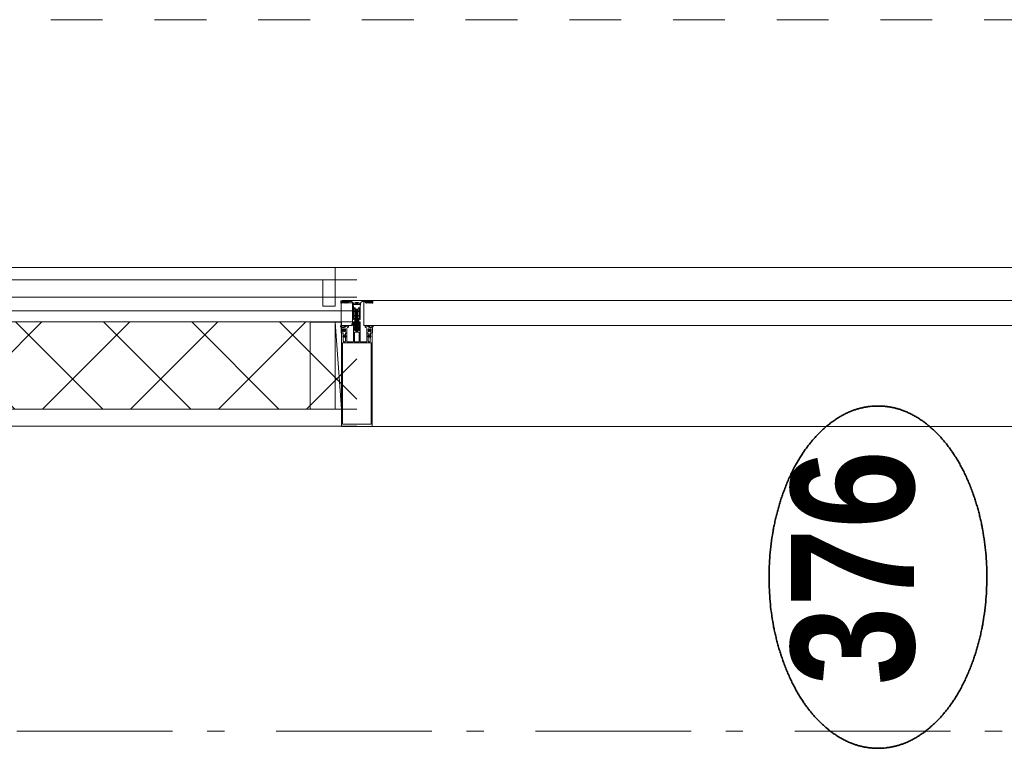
# Model space of a CAD drawing. Header units: millimetres. Extents: x -46954 to 169732, y -26853 to 94136.
# Tile 122 of 174: x 11910 to 13493, y 89139 to 90310. Entities that reach past the tile are written whole.
import ezdxf
from ezdxf.enums import TextEntityAlignment as Align

# ---------------------------------------------------------------- set-up
doc = ezdxf.new("R2010")
doc.units = ezdxf.units.MM
doc.header["$LTSCALE"] = 400
for name, pattern in [('STYLE_01', [0.416641, 0.208282, -0.208359]), ('STYLE_06', [1.041641, 0.625, -0.208282, 0.069427, -0.138931]), ('STYLE_16', [0.177165, 0.11811, -0.059055])]:
    doc.linetypes.add(name, pattern=pattern)
for name, color, linetype, lineweight in [('Detailaanduiding', 5, 'Continuous', 70), ('mat-glas-vert', 140, 'Continuous', 15), ('mat-naaldhout', 140, 'Continuous', 15), ('None', 7, 'Continuous', 9)]:
    doc.layers.add(name, color=color, linetype=linetype, lineweight=lineweight)
doc.styles.add('Arial Narrow (bold)', font='ARIALNB.TTF', dxfattribs={"height": 172.861111})
doc.styles.get("Standard").update_dxf_attribs({"font": 'arial.ttf'})

# ---------------------------------------------------------------- blocks, each defined once
blk = doc.blocks.new('*X385')
at = {"layer": 'None', "lineweight": 5}
for p, q in [((22.5, -118.9), (141.4, 0)), ((22.5, -260.3), (162.5, -120.3)), ((22.5, -401.8), (162.5, -261.8)), ((22.5, -543.2), (162.5, -403.2)), ((22.5, -684.6), (162.5, -544.6)), ((22.5, -826), (162.5, -686)), ((22.5, -967.4), (162.5, -827.4)), ((22.5, -1108.9), (162.5, -968.9)), ((22.5, -1250.3), (162.5, -1110.3)), ((22.5, -1391.7), (162.5, -1251.7)), ((22.5, -1533.1), (162.5, -1393.1)), ((22.5, -1674.6), (162.5, -1534.6)), ((38.5, -1800), (162.5, -1676))]:
    blk.add_line(p, q, dxfattribs=at)
at = {"layer": 'None', "lineweight": 13}
for p, q in [((141.4, 0), (162.5, -21.1)), ((22.5, -22.5), (162.5, -162.5)), ((22.5, -163.9), (162.5, -303.9)), ((22.5, -305.3), (162.5, -445.3)), ((22.5, -446.7), (162.5, -586.7)), ((22.5, -588.1), (162.5, -728.1)), ((22.5, -729.5), (162.5, -869.5)), ((22.5, -870.9), (162.5, -1010.9)), ((22.5, -1012.3), (162.5, -1152.3)), ((22.5, -1153.7), (162.5, -1293.7)), ((22.5, -1295.1), (162.5, -1435.1)), ((22.5, -1436.5), (162.5, -1576.5)), ((22.5, -1577.9), (162.5, -1717.9)), ((22.5, -1719.3), (103.2, -1800))]:
    blk.add_line(p, q, dxfattribs=at)
blk = doc.blocks.new('HoutSkeletBouw element 1800mm (2D)')
at = {"layer": 'None', "color": 140, "lineweight": 15}
for p, q in [((-5, -1800), (-5, 0)), ((22.5, -1800), (22.5, 0)), ((162.5, -1800), (162.5, 0)), ((180.5, -1800), (180.5, 0)), ((230, -1800), (230, 0)), ((250, -1800), (250, 0))]:
    blk.add_line(p, q, dxfattribs=at)
at = {"layer": 'None', "color": 140, "linetype": 'Continuous', "lineweight": 15}
for p, q in [((22.5, -1800), (22.5, 0)), ((162.5, -1800), (162.5, 0))]:
    blk.add_line(p, q, dxfattribs=at)
at = {"layer": 'None', "color": 8, "linetype": 'Continuous', "lineweight": 5}
blk.add_line((202.5, 0), (202.5, -1800), dxfattribs=at)
at = {"layer": 'None', "color": 140, "linetype": 'Continuous', "lineweight": 15}
blk.add_lwpolyline([(22.5, 30), (162.5, 30), (162.5, -30), (22.5, -30)], close=True, dxfattribs=at)
at = {"layer": 'None', "color": 140}
blk.add_blockref('*X385', (0, 0), dxfattribs=at)
blk = doc.blocks.new('*X1153')
at = {"layer": 'None', "lineweight": 5}
blk.add_line((58163.1, -16436.7), (58164.6, -16435.2), dxfattribs=at)
blk = doc.blocks.new('*U1157')
at = {"layer": 'None', "color": 8, "lineweight": 5}
for p, q in [((58292.1, -16508.3), (58292.7, -16512)), ((58292.3, -16508.7), (58293.2, -16508.4)), ((58293.6, -16511.8), (58293, -16511.5)), ((58293.6, -16507.6), (58294.4, -16512.4)), ((58295.2, -16507.6), (58296, -16512.4)), ((58296.8, -16507.6), (58297.6, -16512.4)), ((58298.4, -16507.6), (58299.2, -16512.4)), ((58300, -16507.6), (58300.8, -16512.4)), ((58303.2, -16507.6), (58304, -16512.4)), ((58304.8, -16507.6), (58305.6, -16512.4)), ((58306.4, -16507.6), (58307.2, -16512.4)), ((58308, -16507.6), (58308.3, -16509.3)), ((58309.6, -16507.6), (58310.4, -16512.4)), ((58311.2, -16507.6), (58312, -16512.4)), ((58312.8, -16507.6), (58313.6, -16512.4)), ((58314.4, -16507.6), (58315.2, -16512.4)), ((58316, -16507.6), (58316.8, -16512.4)), ((58317.6, -16507.6), (58318.4, -16512.4)), ((58319.2, -16507.6), (58319.3, -16508.1)), ((58319.2, -16509.7), (58319.4, -16510.7)), ((58319.5, -16509.3), (58319.8, -16511)), ((58320.3, -16511.4), (58319.7, -16509)), ((58320.5, -16508.4), (58321.2, -16511.8)), ((58320.8, -16508.1), (58321.6, -16512.4)), ((58322.4, -16507.6), (58323.2, -16512.4))]:
    blk.add_line(p, q, dxfattribs=at)
at = {"layer": 'None', "color": 8, "linetype": 'Continuous', "lineweight": 5}
for p, q in [((58294, -16511.8), (58293.6, -16511.8)), ((58294.8, -16508.2), (58293.9, -16508.2)), ((58295.6, -16511.8), (58294.8, -16511.8)), ((58296.4, -16508.2), (58295.5, -16508.2)), ((58297.2, -16511.8), (58296.4, -16511.8)), ((58298, -16508.2), (58297.1, -16508.2)), ((58298.8, -16511.8), (58298, -16511.8)), ((58299.6, -16508.2), (58298.7, -16508.2)), ((58300.4, -16511.8), (58299.6, -16511.8)), ((58301.2, -16508.2), (58300.3, -16508.2)), ((58301.8, -16511.8), (58301.2, -16511.8)), ((58302.8, -16508.2), (58302.8, -16508.2)), ((58303.6, -16511.8), (58302.8, -16511.8)), ((58304.4, -16508.2), (58303.5, -16508.2)), ((58305.2, -16511.8), (58304.4, -16511.8)), ((58306, -16508.2), (58305.1, -16508.2)), ((58306.8, -16511.8), (58306, -16511.8)), ((58307.6, -16508.2), (58306.7, -16508.2)), ((58308.3, -16511.8), (58307.6, -16511.8)), ((58310, -16511.8), (58309.3, -16511.8)), ((58310.8, -16508.2), (58309.9, -16508.2)), ((58311.6, -16511.8), (58310.8, -16511.8)), ((58312.4, -16508.2), (58311.5, -16508.2)), ((58313.2, -16511.8), (58312.4, -16511.8)), ((58314, -16508.2), (58313.1, -16508.2)), ((58314.8, -16511.8), (58314, -16511.8)), ((58315.6, -16508.2), (58314.7, -16508.2)), ((58316.4, -16511.8), (58315.6, -16511.8)), ((58317.2, -16508.2), (58316.3, -16508.2)), ((58318, -16511.8), (58317.2, -16511.8)), ((58318.8, -16508.2), (58317.9, -16508.2)), ((58319.2, -16511.8), (58318.8, -16511.8)), ((58321.2, -16511.8), (58320.7, -16511.8)), ((58322, -16508.2), (58321.1, -16508.2)), ((58322.8, -16511.8), (58322, -16511.8)), ((58323.6, -16508.2), (58322.7, -16508.2)), ((58324.4, -16511.8), (58323.6, -16511.8))]:
    blk.add_line(p, q, dxfattribs=at)
at = {"layer": 'None', "color": 8, "lineweight": 5, "flags": 128}
for points in [[(58292.4, -16511.3), (58289.3, -16510), (58291.7, -16509)], [(58301.6, -16507.6), (58301.2, -16508.2), (58301.6, -16510)], [(58308.3, -16508.1), (58308, -16507.6), (58307.6, -16508.2), (58308, -16510)], [(58318.2, -16509.5), (58317.9, -16508.2), (58317.6, -16507.6), (58317.2, -16508.2), (58318, -16511.8)], [(58318, -16511.8), (58318.4, -16512.4), (58318.8, -16511.8), (58318.7, -16511.4)], [(58319.4, -16508), (58319.2, -16507.6), (58318.8, -16508.2), (58318.9, -16508.5)], [(58321.2, -16511.8), (58321.6, -16512.4), (58322, -16511.8), (58321.1, -16508.2), (58321, -16508)]]:
    blk.add_lwpolyline(points, dxfattribs=at)
for points in [[(58307.3, -16515), (58307.3, -16515, 0.414214), (58307.8, -16515.5), (58325.5, -16515.5), (58325.5, -16515.5, 0.414214), (58326, -16515), (58326, -16514), (58326, -16514, 0.414214), (58325.5, -16513.5), (58325.5, -16513.5, 0.414214), (58325, -16514), (58325, -16514.5), (58321.8, -16514.5), (58321.8, -16514.5, -0.414214), (58321.3, -16514), (58321.3, -16512.7), (58321.3, -16512.7, 0.221695), (58320.9, -16512), (58319.5, -16510.8), (58319.5, -16510.8, -0.466308), (58319.5, -16509.2), (58320.9, -16508), (58320.9, -16508, 0.221695), (58321.3, -16507.3), (58321.3, -16506), (58321.3, -16506, -0.414214), (58321.8, -16505.5), (58325, -16505.5), (58325, -16506), (58325, -16506, 0.414214), (58325.5, -16506.5), (58325.5, -16506.5, 0.414214), (58326, -16506), (58326, -16505), (58326, -16505, 0.414214), (58325.5, -16504.5), (58307.8, -16504.5), (58307.8, -16504.5, 0.414214), (58307.3, -16505), (58307.3, -16505.3), (58308, -16505.3), (58308, -16505.3, -0.414214), (58308.3, -16505.6), (58308.3, -16505.9), (58308.3, -16505.9, -0.414214), (58307.5, -16506.7), (58303.6, -16506.7), (58303.6, -16506.7, -0.414214), (58302.8, -16505.9), (58302.8, -16505.6), (58302.8, -16505.6, -0.414214), (58303.1, -16505.3), (58303.8, -16505.3), (58303.8, -16505), (58303.8, -16505, 0.414214), (58303.3, -16504.5), (58290.6, -16504.5), (58290.6, -16504.5, 0.351868), (58290.3, -16504.7), (58290.3, -16504.7, 0.351868), (58290.4, -16505.1), (58292.2, -16505.9), (58292.2, -16505.9, 0.314902), (58292.4, -16505.8), (58292.7, -16505.6), (58292.7, -16505.6, -0.198912), (58292.8, -16505.5), (58293.1, -16505.5), (58293.1, -16505.5, -0.198912), (58293.2, -16505.6), (58293.5, -16505.8), (58293.5, -16505.8, 0.414214), (58293.8, -16505.8), (58294.1, -16505.6), (58294.1, -16505.6, -0.198912), (58294.2, -16505.5), (58294.5, -16505.5), (58294.5, -16505.5, -0.198912), (58294.6, -16505.6), (58294.9, -16505.8), (58294.9, -16505.8, 0.414214), (58295.2, -16505.8), (58295.5, -16505.6), (58295.5, -16505.6, -0.198912), (58295.6, -16505.5), (58296.2, -16505.5), (58296.2, -16505.5, -0.087489), (58296.3, -16505.5), (58297.1, -16505.8), (58301.5, -16505.8), (58301.5, -16505.8, -0.414214), (58301.8, -16506.1), (58301.8, -16513.9), (58301.8, -16513.9, -0.414214), (58301.5, -16514.2), (58297.1, -16514.2), (58296.3, -16514.5), (58296.3, -16514.5, -0.087489), (58296.2, -16514.5), (58295.6, -16514.5), (58295.6, -16514.5, -0.198912), (58295.5, -16514.4), (58295.2, -16514.2), (58295.2, -16514.2, 0.414214), (58294.9, -16514.2), (58294.6, -16514.4), (58294.6, -16514.4, -0.198912), (58294.5, -16514.5), (58294.2, -16514.5), (58294.2, -16514.5, -0.198912), (58294.1, -16514.4), (58293.8, -16514.2), (58293.8, -16514.2, 0.414214), (58293.5, -16514.2), (58293.2, -16514.4), (58293.2, -16514.4, -0.198912), (58293.1, -16514.5), (58292.8, -16514.5), (58292.8, -16514.5, -0.198912), (58292.7, -16514.4), (58292.4, -16514.2), (58292.4, -16514.2, 0.314902), (58292.2, -16514.1), (58290.4, -16514.9), (58290.4, -16514.9, 0.351868), (58290.3, -16515.3), (58290.3, -16515.3, 0.351868), (58290.6, -16515.5), (58303.3, -16515.5), (58303.3, -16515.5, 0.414214), (58303.8, -16515), (58303.8, -16514.7), (58303.1, -16514.7), (58303.1, -16514.7, -0.414214), (58302.8, -16514.4), (58302.8, -16514.1), (58302.8, -16514.1, -0.414214), (58303.6, -16513.3), (58307.5, -16513.3), (58307.5, -16513.3, -0.414214), (58308.3, -16514.1), (58308.3, -16514.4), (58308.3, -16514.4, -0.414214), (58308, -16514.7), (58307.3, -16514.7)], [(58302.8, -16511.8), (58302.8, -16508.2), (58302.8, -16508.2, -0.414214), (58303.3, -16507.7), (58308.1, -16507.7), (58308.1, -16507.7, -0.414214), (58308.3, -16507.9), (58308.3, -16512.1), (58308.3, -16512.1, -0.414214), (58308.1, -16512.3), (58303.3, -16512.3), (58303.3, -16512.3, -0.414214), (58302.8, -16511.8, -0.414214)], [(58314.6, -16514.5, -0.414214), (58314.1, -16514), (58314.1, -16512.7), (58314.1, -16512.7, 0.414214), (58313.9, -16512.5), (58313.3, -16512.5), (58313.3, -16512.5, 0.414214), (58313.1, -16512.7), (58313.1, -16514), (58313.1, -16514, -0.414214), (58312.6, -16514.5), (58309.8, -16514.5), (58309.8, -16514.5, -0.414214), (58309.3, -16514), (58309.3, -16506), (58309.3, -16506, -0.414214), (58309.8, -16505.5), (58312.6, -16505.5), (58312.6, -16505.5, -0.414214), (58313.1, -16506), (58313.1, -16507.3), (58313.1, -16507.3, 0.414214), (58313.3, -16507.5), (58313.9, -16507.5), (58313.9, -16507.5, 0.414214), (58314.1, -16507.3), (58314.1, -16506), (58314.1, -16506, -0.414214), (58314.6, -16505.5), (58319.8, -16505.5), (58319.8, -16505.5, -0.414214), (58320.3, -16506), (58320.3, -16507.1), (58320.3, -16507.1, -0.221695), (58320.1, -16507.4), (58318.8, -16508.5), (58318.8, -16508.5, 0.466308), (58318.8, -16511.5), (58320.1, -16512.6), (58320.1, -16512.6, -0.221695), (58320.3, -16512.9), (58320.3, -16514), (58320.3, -16514, -0.414214), (58319.8, -16514.5), (58314.6, -16514.5)]]:
    blk.add_lwpolyline(points, format="xyb", close=True, dxfattribs=at)
for points in [[(58293, -16511.5), (58292.7, -16512), (58292.4, -16511.3), (58291.7, -16509), (58292.1, -16508.3), (58292.3, -16508.7)], [(58294, -16511.8), (58294.4, -16512.4), (58294.8, -16511.8), (58293.9, -16508.2), (58293.6, -16507.6), (58293.2, -16508.2)], [(58295.6, -16511.8), (58296, -16512.4), (58296.4, -16511.8), (58295.5, -16508.2), (58295.2, -16507.6), (58294.8, -16508.2)], [(58297.2, -16511.8), (58297.6, -16512.4), (58298, -16511.8), (58297.1, -16508.2), (58296.8, -16507.6), (58296.4, -16508.2)], [(58298.8, -16511.8), (58299.2, -16512.4), (58299.6, -16511.8), (58298.7, -16508.2), (58298.4, -16507.6), (58298, -16508.2)], [(58300.4, -16511.8), (58300.8, -16512.4), (58301.2, -16511.8), (58300.3, -16508.2), (58300, -16507.6), (58299.6, -16508.2)], [(58303.6, -16511.8), (58304, -16512.4), (58304.4, -16511.8), (58303.5, -16508.2), (58303.2, -16507.6), (58302.8, -16508.2)], [(58305.2, -16511.8), (58305.6, -16512.4), (58306, -16511.8), (58305.1, -16508.2), (58304.8, -16507.6), (58304.4, -16508.2)], [(58306.8, -16511.8), (58307.2, -16512.4), (58307.6, -16511.8), (58306.7, -16508.2), (58306.4, -16507.6), (58306, -16508.2)], [(58310, -16511.8), (58310.4, -16512.4), (58310.8, -16511.8), (58309.9, -16508.2), (58309.6, -16507.6), (58309.2, -16508.2)], [(58311.6, -16511.8), (58312, -16512.4), (58312.4, -16511.8), (58311.5, -16508.2), (58311.2, -16507.6), (58310.8, -16508.2)], [(58313.2, -16511.8), (58313.6, -16512.4), (58314, -16511.8), (58313.1, -16508.2), (58312.8, -16507.6), (58312.4, -16508.2)], [(58314.8, -16511.8), (58315.2, -16512.4), (58315.6, -16511.8), (58314.7, -16508.2), (58314.4, -16507.6), (58314, -16508.2)], [(58316.4, -16511.8), (58316.8, -16512.4), (58317.2, -16511.8), (58316.3, -16508.2), (58316, -16507.6), (58315.6, -16508.2)], [(58322.8, -16511.8), (58323.2, -16512.4), (58323.6, -16511.8), (58322.7, -16508.2), (58322.4, -16507.6), (58322, -16508.2)]]:
    blk.add_lwpolyline(points, close=True, dxfattribs=at)
blk = doc.blocks.new('*U1158')
at = {"layer": 'None', "color": 8, "lineweight": 5, "flags": 128}
for points in [[(58333.7, -16516), (58333.7, -16516, -0.388879), (58336.2, -16518.7), (58336.2, -16518.7), (58336.2, -16530.4), (58336.9, -16531.6), (58336.9, -16532.9), (58335.7, -16532.9), (58335.7, -16533.8), (58337.8, -16533.8), (58337.8, -16486.2), (58335.7, -16486.2), (58335.7, -16487.1), (58336.9, -16487.1), (58336.9, -16488.4), (58336.2, -16489.6), (58336.2, -16501.3), (58336.2, -16501.3, -0.388879), (58333.7, -16504), (58333.7, -16504), (58326.2, -16504.7), (58326.2, -16507.5), (58324.2, -16507.5), (58324.2, -16512.5), (58326.2, -16512.5), (58326.2, -16515.3), (58333.7, -16516)], [(58335.8, -16496.5), (58334.9, -16496.5), (58334, -16495.5), (58334, -16495.5, -0.36397), (58334, -16495.1), (58334, -16495.1), (58334.5, -16494.6), (58334.5, -16494.6, 0.36397), (58334.5, -16494.2), (58334.5, -16494.2), (58334, -16493.7), (58334, -16493.7, -0.36397), (58334, -16493.3), (58334, -16493.3), (58334.5, -16492.8), (58334.5, -16492.8, 0.36397), (58334.5, -16492.4), (58334.5, -16492.4), (58334, -16491.9), (58334, -16491.9, -0.36397), (58334, -16491.5), (58334, -16491.5), (58334.5, -16491), (58334.5, -16491, 0.36397), (58334.5, -16490.6), (58334.5, -16490.6), (58334, -16490.1), (58334, -16490.1, -0.36397), (58334, -16489.7), (58334, -16489.7), (58334.5, -16489.2), (58334.5, -16489.2, 0.36397), (58334.5, -16488.8), (58334.5, -16488.8), (58334, -16488.3), (58334, -16488.3, -0.36397), (58334, -16487.9), (58334, -16487.9), (58334.3, -16487.6), (58334.3, -16486.8), (58334, -16486.5), (58334, -16486.5, -0.36397), (58334, -16486.1), (58334, -16486.1), (58334.3, -16485.8), (58334.3, -16485.5), (58334.3, -16485.5, 0.267949), (58334.1, -16485.2), (58334.1, -16485.2), (58333.8, -16485.1), (58333.8, -16485.1, -0.339454), (58333.7, -16484.7), (58333.7, -16484.7, -0.339454), (58334, -16484.5), (58334, -16484.5), (58337.4, -16484.5), (58337.4, -16484.5, -0.414214), (58337.7, -16484.8), (58337.7, -16484.8), (58337.7, -16485.7), (58337.7, -16485.7, -0.414214), (58337.4, -16486), (58337.4, -16486), (58335.7, -16486), (58335.7, -16486, -0.236068), (58335.4, -16485.9), (58335.4, -16485.9), (58335.4, -16485.9, 0.548276), (58335.2, -16486), (58335.2, -16486, 0.548276), (58335.3, -16486.2), (58335.3, -16486.2), (58335.3, -16486.2, -0.250388), (58335.3, -16486.4), (58335.3, -16486.4), (58335.3, -16487.2), (58335.3, -16487.2, 0.414214), (58335.6, -16487.5), (58335.6, -16487.5), (58336.3, -16487.5), (58336.3, -16487.5, -0.414214), (58336.6, -16487.8), (58336.6, -16487.8), (58336.6, -16488), (58336.6, -16488, -0.131652), (58336.5, -16488.2), (58336.5, -16488.2), (58335.8, -16489.5), (58335.8, -16496.5)], [(58335.8, -16523.5), (58334.9, -16523.5), (58334, -16524.5), (58334, -16524.5, 0.36397), (58334, -16524.9), (58334, -16524.9), (58334.5, -16525.4), (58334.5, -16525.4, -0.36397), (58334.5, -16525.8), (58334.5, -16525.8), (58334, -16526.3), (58334, -16526.3, 0.36397), (58334, -16526.7), (58334, -16526.7), (58334.5, -16527.2), (58334.5, -16527.2, -0.36397), (58334.5, -16527.6), (58334.5, -16527.6), (58334, -16528.1), (58334, -16528.1, 0.36397), (58334, -16528.5), (58334, -16528.5), (58334.5, -16529), (58334.5, -16529, -0.36397), (58334.5, -16529.4), (58334.5, -16529.4), (58334, -16529.9), (58334, -16529.9, 0.36397), (58334, -16530.3), (58334, -16530.3), (58334.5, -16530.8), (58334.5, -16530.8, -0.36397), (58334.5, -16531.2), (58334.5, -16531.2), (58334, -16531.7), (58334, -16531.7, 0.36397), (58334, -16532.1), (58334, -16532.1), (58334.3, -16532.4), (58334.3, -16533.2), (58334, -16533.5), (58334, -16533.5, 0.36397), (58334, -16533.9), (58334, -16533.9), (58334.3, -16534.2), (58334.3, -16534.5), (58334.3, -16534.5, -0.267949), (58334.1, -16534.8), (58334.1, -16534.8), (58333.8, -16534.9), (58333.8, -16534.9, 0.339454), (58333.7, -16535.3), (58333.7, -16535.3, 0.339454), (58334, -16535.5), (58334, -16535.5), (58337.4, -16535.5), (58337.4, -16535.5, 0.414214), (58337.7, -16535.2), (58337.7, -16535.2), (58337.7, -16534.3), (58337.7, -16534.3, 0.414214), (58337.4, -16534), (58337.4, -16534), (58335.7, -16534), (58335.7, -16534, 0.236068), (58335.4, -16534.1), (58335.4, -16534.1), (58335.4, -16534.1, -0.548276), (58335.2, -16534), (58335.2, -16534, -0.548276), (58335.3, -16533.8), (58335.3, -16533.8), (58335.3, -16533.8, 0.250388), (58335.3, -16533.6), (58335.3, -16533.6), (58335.3, -16532.8), (58335.3, -16532.8, -0.414214), (58335.6, -16532.5), (58335.6, -16532.5), (58336.3, -16532.5), (58336.3, -16532.5, 0.414214), (58336.6, -16532.2), (58336.6, -16532.2), (58336.6, -16532), (58336.6, -16532, 0.131652), (58336.5, -16531.8), (58336.5, -16531.8), (58335.8, -16530.5), (58335.8, -16523.5)]]:
    blk.add_lwpolyline(points, format="xyb", close=True, dxfattribs=at)
blk = doc.blocks.new('*U1159')
at = {"layer": 'None', "color": 8, "linetype": 'STYLE_16', "lineweight": 5}
for p, q in [((58333, -16507.8), (58332.4, -16510)), ((58333, -16512.3), (58332.4, -16510)), ((58334.7, -16507.8), (58333, -16507.8)), ((58334.9, -16508.5), (58333, -16508.5)), ((58335, -16509), (58333, -16509)), ((58335, -16511), (58333, -16511)), ((58334.9, -16511.5), (58333, -16511.5)), ((58334.7, -16512.3), (58333, -16512.3))]:
    blk.add_line(p, q, dxfattribs=at)
at = {"layer": 'None', "color": 8, "lineweight": 5, "flags": 128}
blk.add_lwpolyline([(58335, -16510), (58335, -16510, -0.163834), (58333.6, -16514.4), (58333.6, -16514.4), (58333.6, -16514.4, -0.234469), (58332.8, -16514.8), (58332.8, -16514.8), (58331.5, -16514.8), (58331.5, -16505.3), (58332.8, -16505.3), (58332.8, -16505.3, -0.234469), (58333.6, -16505.6), (58333.6, -16505.6), (58333.6, -16505.6, -0.163834), (58335, -16510)], format="xyb", close=True, dxfattribs=at)
at = {"layer": 'None', "color": 8, "linetype": 'STYLE_16', "lineweight": 5}
for centre, radius, start, end in [((58336.3, -16508.4), 3.38, 169.3357, 190.6643), ((58341.1, -16510), 8.16, 172.9585, 187.0415), ((58336.3, -16511.6), 3.38, 169.3357, 190.6643), ((58338.3, -16510), 3.5, 163.4149, 196.5851)]:
    blk.add_arc(centre, radius, start, end, dxfattribs=at)
blk = doc.blocks.new('*U1161')
at = {"layer": 'mat-glas-vert', "color": 140, "lineweight": 15}
blk.add_lwpolyline([(58297.8, -18298.5), (58297.8, -16521.5), (58337.8, -16521.5), (58337.8, -18298.5)], close=True, dxfattribs=at)
at = {"layer": 'mat-naaldhout', "color": 140, "linetype": 'Continuous', "lineweight": 15}
blk.add_lwpolyline([(58163.1, -16475.2), (58303.1, -16475.2), (58303.1, -16435.2), (58163.1, -16435.2)], close=True, dxfattribs=at)
at = {"layer": 'mat-naaldhout', "lineweight": 15}
blk.add_lwpolyline([(58371.1, -16475.2), (58371.1, -16455.2), (58329.1, -16455.2), (58329.1, -16475.2)], close=True, dxfattribs=at)
at = {"layer": 'None', "color": 8, "linetype": 'Continuous', "lineweight": 5}
for p, q in [((58303.1, -16475.2), (58163.1, -16485.2)), ((58391.1, -18344.8), (58391.1, -16475.2)), ((58135.6, -18285.2), (58135.6, -16534.8))]:
    blk.add_line(p, q, dxfattribs=at)
at = {"layer": 'None', "color": 140, "linetype": 'Continuous', "lineweight": 15}
for p, q in [((58371.1, -16475.2), (58391.1, -16475.2)), ((58301.1, -16502.1), (58298.1, -16502.1))]:
    blk.add_line(p, q, dxfattribs=at)
at = {"layer": 'None', "color": 8, "lineweight": 5, "flags": 128}
for points in [[(58135.6, -16485.2), (58135.6, -16534.8), (58285.6, -16534.8), (58285.6, -16532), (58281, -16532), (58281, -16532.5), (58279.6, -16532.5), (58279.6, -16532), (58277.7, -16532), (58277.4, -16531.7), (58273.3, -16531.7), (58273.3, -16531.7, -0.414214), (58271.6, -16530), (58271.6, -16530, -0.414214), (58273.3, -16528.3), (58277.4, -16528.3), (58277.7, -16528.1), (58279.6, -16528.1), (58279.6, -16527.6), (58281, -16527.6), (58281, -16528.1), (58285.6, -16528.1), (58285.6, -16526.2), (58272.8, -16526.2), (58272.8, -16526.2, -0.414214), (58271.6, -16525), (58271.6, -16516.5), (58271.6, -16516.5, -0.414214), (58272.8, -16515.3), (58289.8, -16515.3), (58289.8, -16513.9), (58292.6, -16513.9), (58293, -16514.3), (58293.4, -16513.9), (58294, -16513.9), (58294.4, -16514.3), (58294.8, -16513.9), (58295.4, -16513.9), (58295.8, -16514.3), (58296.7, -16513.9), (58301.6, -16513.9), (58301.6, -16512.2), (58290.8, -16512.2), (58290.8, -16512.2, -0.414214), (58288.6, -16510), (58288.6, -16510, -0.414214), (58290.8, -16507.8), (58301.6, -16507.8), (58301.6, -16506.1), (58296.7, -16506.1), (58295.8, -16505.7), (58295.4, -16506.1), (58294.8, -16506.1), (58294.4, -16505.7), (58294, -16506.1), (58293.4, -16506.1), (58293, -16505.7), (58292.6, -16506.1), (58289.8, -16506.1), (58289.8, -16504.7), (58272.8, -16504.7), (58272.8, -16504.7, -0.414214), (58271.6, -16503.5), (58271.6, -16495), (58271.6, -16495, -0.414214), (58272.8, -16493.8), (58285.6, -16493.8), (58285.6, -16492), (58281, -16492), (58281, -16492.5), (58279.6, -16492.5), (58279.6, -16492), (58277.7, -16492), (58277.4, -16491.7), (58273.3, -16491.7), (58273.3, -16491.7, -0.414214), (58271.6, -16490), (58271.6, -16490, -0.414214), (58273.3, -16488.3), (58277.4, -16488.3), (58277.7, -16488.1), (58279.6, -16488.1), (58279.6, -16487.6), (58281, -16487.6), (58281, -16488.1), (58285.6, -16488.1), (58285.6, -16485.2)], [(58297.8, -16495.2), (58297.8, -16495.2, -0.390793), (58296.5, -16496.7), (58296.5, -16496.7, -0.390793), (58294.8, -16495.6), (58294.8, -16495.6, 0.352623), (58292.8, -16494), (58286.1, -16494), (58286.1, -16494, -0.414214), (58285.8, -16493.7), (58285.8, -16492.4), (58285.9, -16491.9), (58285.9, -16491.9, 0.520293), (58285.8, -16491.6), (58283.1, -16491.6), (58283, -16491.8), (58281, -16491.8), (58281, -16491.8, 0.577863), (58280.7, -16491.8), (58280.7, -16491.9), (58280.7, -16491.9, -0.366605), (58280.4, -16492.2), (58280.4, -16492.2, -0.366605), (58280.1, -16492), (58280.1, -16492, 0.130834), (58279.1, -16490.7), (58279.1, -16490.7, -0.439074), (58279.1, -16489.3), (58279.1, -16489.3, 0.133252), (58280.1, -16488), (58280.1, -16488, -0.366605), (58280.4, -16487.8), (58280.4, -16487.8, -0.366605), (58280.7, -16488.1), (58280.7, -16488.1), (58280.7, -16488.1, 0.577455), (58281, -16488.2), (58283, -16488.2), (58283.1, -16488.3), (58285.8, -16488.3), (58285.8, -16488.3, 0.52048), (58285.9, -16488.1), (58285.8, -16487.6), (58285.8, -16485.3), (58285.8, -16485.3, -0.414214), (58286.1, -16485), (58293.9, -16485), (58293.9, -16485, 0.255976), (58295.5, -16484.1), (58295.5, -16484.1, -0.749676), (58297.8, -16484.7), (58297.8, -16488.8), (58297.8, -16488.8, -0.414214), (58295.8, -16490.8), (58295.8, -16490.8, 0.402808), (58295.3, -16491.3), (58295.3, -16491.3, 0.402808), (58295.7, -16491.8), (58295.7, -16491.8, -0.233259), (58296.1, -16492), (58296.6, -16495.4), (58296.6, -16495.4, 0.419014), (58296.7, -16495.5), (58296.7, -16495.5, 0.419014), (58296.8, -16495.4), (58296.8, -16494), (58296.8, -16494, -0.414214), (58297.3, -16493.5), (58297.3, -16493.5, -0.414214), (58297.8, -16494)], [(58288.8, -16487), (58288.8, -16487, 0.414214), (58288, -16487.9), (58288, -16487.9, 0.414214), (58288.8, -16488.7), (58291.7, -16488.7), (58291.7, -16488.7, 0.414214), (58292.6, -16487.9), (58292.6, -16487.9, 0.414214), (58291.7, -16487)], [(58294.8, -16489.2), (58294.8, -16489.2, 0.552342), (58296, -16489.8), (58296, -16489.8, 0.263556), (58297, -16488.1), (58297, -16484.6), (58297, -16484.6, 0.437017), (58296.6, -16484.3), (58296.6, -16484.3, 0.437017), (58296.4, -16484.7), (58296.4, -16484.7, -0.396568), (58295.1, -16486.3), (58295.1, -16486.3, 0.418874), (58294.5, -16486.8)], [(58280.8, -16489, 0.29188), (58280.3, -16489.2), (58279.9, -16489.7), (58279.9, -16489.7, 0.344328), (58279.9, -16490.3), (58280.3, -16490.8), (58280.3, -16490.8, 0.29188), (58280.8, -16491), (58282.5, -16490.6), (58282.5, -16490.6, 0.348796), (58283, -16490), (58283, -16490, 0.348796), (58282.5, -16489.4), (58280.8, -16489)], [(58292.6, -16491.2, 0.414214), (58291.7, -16490.3), (58288.8, -16490.3), (58288.8, -16490.3, 0.414214), (58288, -16491.2), (58288, -16491.2, 0.414214), (58288.8, -16492), (58291.7, -16492), (58291.7, -16492, 0.414214), (58292.6, -16491.2)], [(58297.8, -16524.8), (58297.8, -16524.8, 0.390793), (58296.5, -16523.3), (58296.5, -16523.3, 0.390793), (58294.8, -16524.4), (58294.8, -16524.4, -0.352623), (58292.8, -16526), (58286.1, -16526), (58286.1, -16526, 0.414214), (58285.8, -16526.3), (58285.8, -16527.6), (58285.9, -16528.1), (58285.9, -16528.1, -0.520293), (58285.8, -16528.4), (58283.1, -16528.4), (58283, -16528.2), (58281, -16528.2), (58281, -16528.2, -0.577863), (58280.7, -16528.2), (58280.7, -16528.1), (58280.7, -16528.1, 0.366605), (58280.4, -16527.8), (58280.4, -16527.8, 0.366605), (58280.1, -16528), (58280.1, -16528, -0.130834), (58279.1, -16529.3), (58279.1, -16529.3, 0.439074), (58279.1, -16530.7), (58279.1, -16530.7, -0.133252), (58280.1, -16532), (58280.1, -16532, 0.366605), (58280.4, -16532.2), (58280.4, -16532.2, 0.366605), (58280.7, -16532), (58280.7, -16531.9), (58280.7, -16531.9, -0.577455), (58281, -16531.8), (58283, -16531.8), (58283.1, -16531.7), (58285.8, -16531.7), (58285.8, -16531.7, -0.52048), (58285.9, -16531.9), (58285.8, -16532.4), (58285.8, -16534.7), (58285.8, -16534.7, 0.414214), (58286.1, -16535), (58293.9, -16535), (58293.9, -16535, -0.255976), (58295.5, -16535.9), (58295.5, -16535.9, 0.749676), (58297.8, -16535.3), (58297.8, -16531.2), (58297.8, -16531.2, 0.414214), (58295.8, -16529.2), (58295.8, -16529.2, -0.402808), (58295.3, -16528.7), (58295.3, -16528.7, -0.402808), (58295.7, -16528.2), (58295.7, -16528.2, 0.233259), (58296.1, -16528), (58296.6, -16524.6), (58296.6, -16524.6, -0.419014), (58296.7, -16524.5), (58296.7, -16524.5, -0.419014), (58296.8, -16524.6), (58296.8, -16526), (58296.8, -16526, 0.414214), (58297.3, -16526.5), (58297.3, -16526.5, 0.414214), (58297.8, -16526)], [(58280.8, -16531, -0.29188), (58280.3, -16530.8), (58279.9, -16530.3), (58279.9, -16530.3, -0.344328), (58279.9, -16529.7), (58280.3, -16529.2), (58280.3, -16529.2, -0.29188), (58280.8, -16529), (58282.5, -16529.4), (58282.5, -16529.4, -0.348796), (58283, -16530), (58283, -16530, -0.348796), (58282.5, -16530.6), (58280.8, -16531)], [(58292.6, -16528.9, -0.414214), (58291.7, -16529.7), (58288.8, -16529.7), (58288.8, -16529.7, -0.414214), (58288, -16528.9), (58288, -16528.9, -0.414214), (58288.8, -16528), (58291.7, -16528), (58291.7, -16528, -0.414214), (58292.6, -16528.9)], [(58288.8, -16533), (58288.8, -16533, -0.414214), (58288, -16532.2), (58288, -16532.2, -0.414214), (58288.8, -16531.3), (58291.7, -16531.3), (58291.7, -16531.3, -0.414214), (58292.6, -16532.2), (58292.6, -16532.2, -0.414214), (58291.7, -16533)], [(58294.8, -16530.8), (58294.8, -16530.8, -0.552342), (58296, -16530.2), (58296, -16530.2, -0.263556), (58297, -16531.9), (58297, -16535.4), (58297, -16535.4, -0.437017), (58296.6, -16535.7), (58296.6, -16535.7, -0.437017), (58296.4, -16535.3), (58296.4, -16535.3, 0.396568), (58295.1, -16533.7), (58295.1, -16533.7, -0.418874), (58294.5, -16533.2)]]:
    blk.add_lwpolyline(points, format="xyb", close=True, dxfattribs=at)
for points in [[(58269.8, -16487.1), (58269.8, -16532.9), (58139.4, -16532.9), (58139.4, -16487.1)], [(58271.6, -16514), (58271.6, -16506), (58287.3, -16506), (58287.3, -16514)]]:
    blk.add_lwpolyline(points, close=True, dxfattribs=at)
at = {"layer": 'None', "color": 8, "linetype": 'Continuous', "lineweight": 5}
for points in [[(58163.1, -16475.2), (58303.1, -16475.2), (58303.1, -16485.2), (58163.1, -16485.2)], [(58297.8, -16485), (58334, -16485), (58334, -16503), (58297.8, -16503)]]:
    blk.add_lwpolyline(points, close=True, dxfattribs=at)
at = {"layer": 'mat-naaldhout', "color": 140}
blk.add_blockref('*X1153', (0, 0), dxfattribs=at)
at = {"layer": 'None', "color": 7}
for name in ['*U1158', '*U1157', '*U1159']:
    blk.add_blockref(name, (0, 0), dxfattribs=at)
blk = doc.blocks.new('Detail')
at = {"layer": 'Detailaanduiding', "color": 1, "linetype": 'Continuous', "lineweight": 35}
blk.add_open_spline([(-134.1, 153.9), (-70.3, 177.4), (77, 177.4), (140.9, 153.9), (204.7, 130.5), (241.5, 89.9), (278.4, 49.3), (278.4, 2.4), (278.4, -44.5), (241.5, -85.1), (204.7, -125.7), (140.9, -149.2), (77, -172.6), (-70.3, -172.6), (-134.1, -149.2), (-198, -125.7), (-234.8, -85.1), (-271.6, -44.5), (-271.6, 2.4), (-271.6, 49.3), (-234.8, 89.9), (-198, 130.5), (-134.1, 153.9)], degree=2, knots=[0, 0, 0, 0.097932, 0.195864, 0.195864, 0.280023, 0.280023, 0.347931, 0.347931, 0.415846, 0.415846, 0.5, 0.5, 0.597932, 0.695864, 0.695864, 0.780023, 0.780023, 0.847931, 0.847931, 0.915846, 0.915846, 1, 1, 1], dxfattribs=at)
at = {"layer": 'Detailaanduiding', "style": 'Arial Narrow (bold)'}
blk.add_attdef('Detail', text='', height=197.6, dxfattribs=at).set_placement((-170.2, 142.2), align=Align.TOP_LEFT)
at = {"layer": 'None', "color": 0, "flags": 1}
blk.add_attdef('Fragment', (-271.6, -528.2), '', height=197.6, dxfattribs=at)

msp = doc.modelspace()

# ---------------------------------------------------------------- linework, layer by layer
at = {"layer": 'None', "color": 43, "linetype": 'STYLE_06', "lineweight": 9}
msp.add_line((32572.26676, 89166.57274), (326.6329, 89166.57274), dxfattribs=at)
at = {"layer": 'None', "color": 43, "linetype": 'STYLE_01', "lineweight": 9}
msp.add_lwpolyline([(10627.26676, 89925.94326), (10627.26676, 90309.73903), (14277.26676, 90309.73903), (14277.26676, 89925.94326)], dxfattribs=at)

# ---------------------------------------------------------------- block references
at = {"layer": 'Detailaanduiding', "color": 7, "rotation": 90}
msp.add_blockref('Detail', (13292.1297, 89410.52698), dxfattribs=at).add_auto_attribs({'Detail': '376'})
at = {"layer": 'None', "color": 7, "rotation": 90}
for name, p in [('HoutSkeletBouw element 1800mm (2D)', (10652.26676, 89661.57274)), ('*U1161', (-4057.73324, 31520.51338))]:
    msp.add_blockref(name, p, dxfattribs=at)

doc.saveas('drawing.dxf')
